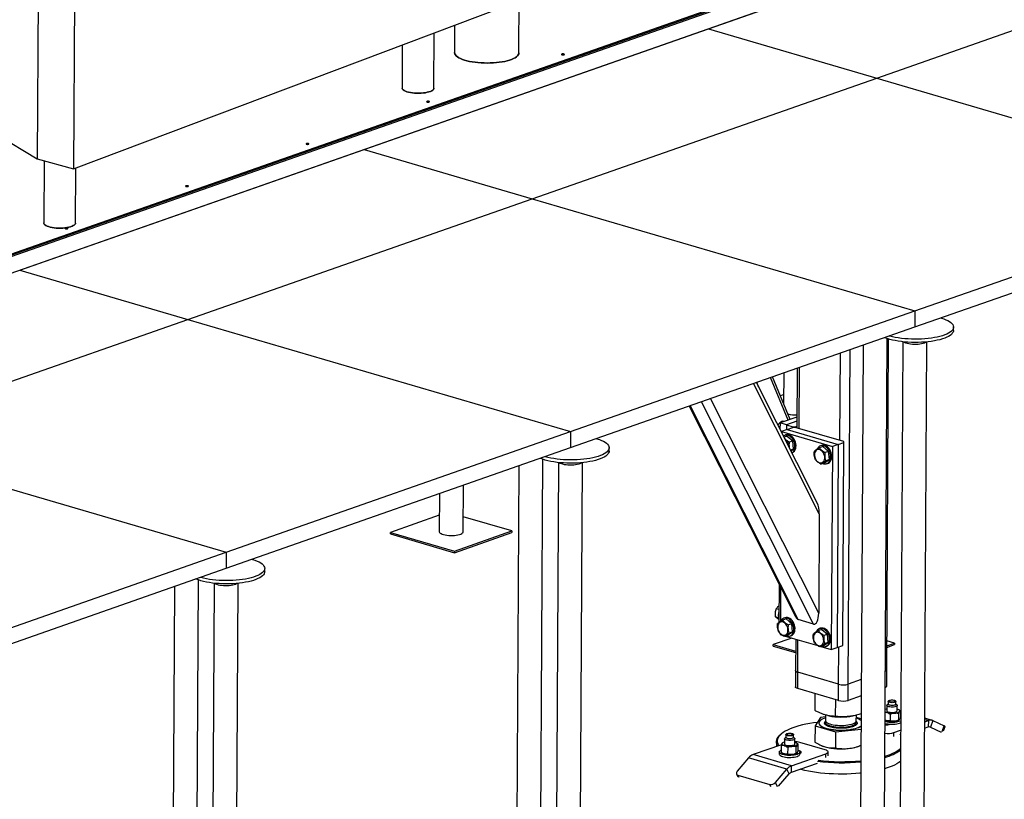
# Model space of a CAD drawing. Header units: millimetres. Extents: x 5 to 589, y 5 to 415.
# Tile 17 of 120: x 159 to 188, y 47 to 70. Entities that reach past the tile are written whole.
import ezdxf

# ---------------------------------------------------------------- set-up
doc = ezdxf.new("R2010")
doc.units = ezdxf.units.MM
doc.layers.add('TRAIT-FORT', color=4, linetype='Continuous', lineweight=25)

msp = doc.modelspace()

# ---------------------------------------------------------------- linework, layer by layer
at = {"layer": 'TRAIT-FORT', "color": 4, "linetype": 'Continuous', "lineweight": 25}
for p, q in [((159.708, 113.211), (159.443, 65.842)), ((160.761, 112.923), (160.496, 65.554)), ((149.667, 59.911), (185.455, 72.46)), ((149.667, 59.876), (185.455, 72.424)), ((185.702, 72.463), (149.68, 59.832)), ((187.114, 72.48), (149.755, 59.38)), ((178.998, 69.634), (187.114, 72.48)), ((183.899, 68.197), (193.932, 71.716)), ((173.473, 68.931), (173.483, 70.822)), ((160.496, 65.554), (173.027, 70.273)), ((171.602, 69.737), (171.598, 68.942)), ((168.964, 66.115), (178.998, 69.634)), ((170.996, 67.902), (171.005, 69.512)), ((178.998, 69.634), (183.899, 68.197)), ((170.078, 69.163), (170.071, 67.907)), ((173.865, 64.679), (183.899, 68.197)), ((183.899, 68.197), (195.048, 64.93)), ((156.351, 67.717), (159.443, 65.842)), ((158.93, 62.597), (168.964, 66.115)), ((168.964, 66.115), (173.865, 64.679)), ((159.443, 65.842), (160.496, 65.554)), ((159.639, 65.789), (159.629, 63.974)), ((160.554, 63.969), (160.563, 65.579)), ((185.014, 61.411), (195.048, 64.93)), ((163.831, 61.161), (173.865, 64.679)), ((173.865, 64.679), (185.014, 61.411)), ((185.012, 60.946), (195.046, 64.464)), ((158.93, 62.597), (163.831, 61.161)), ((174.98, 57.893), (185.014, 61.411)), ((185.014, 61.411), (185.012, 60.946)), ((153.797, 57.642), (163.831, 61.161)), ((163.831, 61.161), (174.98, 57.893)), ((174.978, 57.428), (185.012, 60.946)), ((186.136, 60.845), (186.137, 60.94)), ((184.118, 44.921), (184.206, 60.604)), ((184.193, 50.949), (184.247, 60.591)), ((183.071, 50.531), (183.126, 60.285)), ((183.505, 60.418), (183.418, 44.925)), ((184.659, 60.511), (184.534, 38.14)), ((185.234, 38.136), (185.359, 60.507)), ((182.829, 57.633), (182.843, 60.185)), ((181.583, 59.744), (181.573, 58.001)), ((181.639, 57.982), (181.649, 59.767)), ((181.322, 58.23), (180.804, 59.471)), ((181.377, 58.249), (180.86, 59.49)), ((181.193, 59.607), (181.188, 58.704)), ((182.226, 55.501), (180.311, 59.298)), ((182.163, 55.818), (180.394, 59.327)), ((180.456, 59.203), (180.403, 59.33)), ((182.21, 52.603), (179.055, 58.857)), ((181.189, 58.971), (181.091, 58.937)), ((178.434, 58.639), (181.53, 52.503)), ((181.613, 52.415), (178.468, 58.651)), ((182.059, 52.284), (178.79, 58.764)), ((181.575, 58.318), (181.082, 58.145)), ((181.081, 58.034), (181.039, 58.047)), ((181.082, 58.145), (181.081, 57.964)), ((181.268, 58.091), (181.082, 58.145)), ((181.29, 57.955), (181.123, 57.897)), ((181.201, 58.187), (181.154, 58.201)), ((181.268, 58.091), (181.267, 57.947)), ((181.574, 58.198), (181.268, 58.091)), ((181.268, 58.091), (181.454, 58.036)), ((181.29, 57.955), (181.457, 58.014)), ((181.29, 57.955), (182.777, 57.52)), ((181.453, 58.013), (181.454, 58.036)), ((181.454, 58.036), (181.524, 58.037)), ((181.528, 58.015), (181.457, 58.014)), ((181.524, 58.037), (181.573, 58.055)), ((181.524, 58.037), (181.524, 58.015)), ((182.94, 57.601), (181.528, 58.015)), ((164.947, 54.375), (174.98, 57.893)), ((174.98, 57.893), (174.978, 57.428)), ((181.123, 57.897), (181.123, 57.881)), ((181.123, 57.897), (182.609, 57.461)), ((181.289, 57.761), (181.199, 57.729)), ((181.253, 57.795), (181.22, 57.783)), ((181.289, 57.761), (181.457, 57.621)), ((153.797, 57.642), (164.947, 54.375)), ((164.944, 53.909), (174.978, 57.428)), ((176.102, 57.327), (176.103, 57.421)), ((181.457, 57.621), (181.357, 57.586)), ((181.478, 57.384), (181.389, 57.353)), ((181.4, 57.332), (181.478, 57.384)), ((181.478, 57.384), (181.457, 57.621)), ((182.33, 57.456), (182.23, 57.421)), ((182.294, 57.49), (182.26, 57.478)), ((182.33, 57.456), (182.498, 57.316)), ((182.609, 57.461), (182.576, 51.54)), ((182.777, 57.52), (182.609, 57.461)), ((182.777, 57.52), (182.744, 51.598)), ((182.777, 57.52), (182.944, 57.578)), ((182.911, 51.657), (182.944, 57.578)), ((182.944, 57.578), (182.94, 57.601)), ((181.429, 57.274), (181.435, 57.276)), ((182.498, 57.316), (182.397, 57.281)), ((182.519, 57.079), (182.498, 57.316)), ((173.471, 56.899), (173.384, 41.407)), ((174.084, 41.403), (174.172, 57.085)), ((174.625, 56.993), (174.5, 34.621)), ((175.2, 34.617), (175.325, 56.989)), ((182.373, 56.981), (182.272, 56.946)), ((182.373, 56.981), (182.519, 57.079)), ((182.519, 57.079), (182.419, 57.044)), ((182.442, 56.959), (182.476, 56.971)), ((171.853, 54.975), (171.86, 56.334)), ((171.159, 56.089), (171.153, 54.979)), ((171.155, 55.453), (169.737, 54.956)), ((173.268, 54.998), (171.855, 55.412)), ((182.226, 55.501), (182.21, 52.603)), ((169.737, 54.956), (171.596, 54.411)), ((169.737, 54.909), (169.737, 54.956)), ((169.737, 54.909), (171.596, 54.364)), ((171.596, 54.411), (173.268, 54.998)), ((171.596, 54.364), (173.268, 54.95)), ((173.268, 54.998), (173.268, 54.95)), ((154.913, 50.857), (164.947, 54.375)), ((164.947, 54.375), (164.944, 53.909)), ((171.596, 54.411), (171.596, 54.364)), ((154.91, 50.391), (164.944, 53.909)), ((166.068, 53.808), (166.069, 53.903)), ((163.437, 53.381), (163.351, 37.889)), ((164.051, 37.885), (164.138, 53.567)), ((164.592, 53.474), (164.466, 31.103)), ((165.166, 31.099), (165.292, 53.47)), ((181.056, 53.443), (181.049, 52.326)), ((181.097, 53.36), (181.092, 52.355)), ((181.051, 52.705), (180.972, 52.729)), ((181.037, 52.465), (180.951, 52.491)), ((181.26, 52.432), (181.159, 52.397)), ((181.223, 52.466), (181.19, 52.454)), ((181.26, 52.432), (181.427, 52.292)), ((181.427, 52.292), (181.327, 52.257)), ((181.448, 52.055), (181.427, 52.292)), ((182.059, 52.284), (181.613, 52.415)), ((181.09, 52.002), (181.09, 51.975)), ((181.09, 51.975), (181.142, 51.96)), ((181.302, 51.957), (181.202, 51.922)), ((181.234, 51.933), (182.182, 51.655)), ((181.302, 51.957), (181.448, 52.055)), ((181.448, 52.055), (181.348, 52.02)), ((181.372, 51.935), (181.405, 51.947)), ((182.3, 52.127), (182.2, 52.092)), ((182.264, 52.161), (182.231, 52.149)), ((182.3, 52.127), (182.468, 51.987)), ((182.468, 51.987), (182.368, 51.952)), ((182.489, 51.75), (182.468, 51.987)), ((181.425, 51.877), (180.887, 51.688)), ((180.887, 51.641), (180.887, 51.688)), ((180.887, 51.688), (181.537, 51.498)), ((180.887, 51.641), (181.536, 51.451)), ((181.539, 51.844), (181.533, 50.925)), ((181.6, 50.877), (181.605, 51.824)), ((182.343, 51.652), (182.242, 51.617)), ((182.343, 51.652), (182.489, 51.75)), ((182.489, 51.75), (182.389, 51.715)), ((182.412, 51.63), (182.446, 51.642)), ((182.744, 51.598), (182.911, 51.657)), ((184.197, 51.653), (184.418, 51.73)), ((184.197, 51.605), (184.418, 51.683)), ((184.418, 51.73), (184.198, 51.795)), ((184.418, 51.73), (184.418, 51.683)), ((182.274, 51.628), (182.576, 51.54)), ((182.576, 51.54), (182.744, 51.598)), ((182.789, 50.528), (182.795, 51.616)), ((181.533, 50.925), (181.531, 50.451)), ((181.597, 50.403), (181.6, 50.877)), ((182.789, 50.528), (181.6, 50.877)), ((184.19, 50.475), (184.193, 50.949)), ((182.786, 50.054), (182.789, 50.528)), ((183.069, 50.058), (183.071, 50.531)), ((183.45, 50.664), (183.071, 50.531)), ((182.786, 50.054), (181.597, 50.403)), ((182.105, 49.761), (182.108, 50.253)), ((182.702, 49.59), (182.704, 50.078)), ((183.448, 50.191), (183.069, 50.058)), ((184.234, 49.952), (184.205, 49.927)), ((184.235, 50.029), (184.234, 49.946)), ((184.253, 50.051), (184.241, 50.041)), ((184.453, 50.04), (184.441, 50.05)), ((184.459, 49.945), (184.46, 50.027)), ((184.488, 49.925), (184.459, 49.951)), ((182.406, 49.635), (182.405, 49.475)), ((183.305, 49.47), (183.306, 49.628)), ((184.147, 49.791), (184.146, 49.79)), ((184.196, 49.91), (184.195, 49.757)), ((184.288, 49.651), (184.287, 49.462)), ((184.495, 49.755), (184.496, 49.909)), ((184.536, 49.675), (184.535, 49.485)), ((184.556, 49.781), (184.544, 49.788)), ((184.593, 49.755), (184.592, 49.566)), ((184.599, 49.745), (184.593, 49.747)), ((184.593, 49.71), (184.599, 49.708)), ((182.258, 49.563), (182.103, 49.315)), ((182.216, 49.401), (182.216, 49.396)), ((182.406, 49.579), (182.258, 49.563)), ((182.389, 49.43), (182.412, 49.455)), ((182.475, 49.617), (182.51, 49.61)), ((183.202, 49.606), (183.245, 49.615)), ((183.444, 49.517), (183.305, 49.557)), ((184.144, 49.487), (184.145, 49.486)), ((184.193, 49.377), (184.193, 49.345)), ((184.307, 49.363), (184.311, 49.364)), ((184.543, 49.484), (184.55, 49.488)), ((184.592, 49.572), (184.598, 49.569)), ((185.297, 49.435), (185.403, 49.472)), ((185.513, 49.477), (185.298, 49.54)), ((185.298, 49.503), (185.403, 49.472)), ((185.403, 49.472), (185.402, 49.283)), ((185.537, 49.468), (185.469, 49.281)), ((185.537, 49.468), (185.866, 49.314)), ((181.111, 49.074), (181.088, 49.053)), ((181.251, 49.06), (181.251, 48.977)), ((181.27, 49.083), (181.258, 49.072)), ((181.47, 49.071), (181.458, 49.081)), ((181.476, 48.976), (181.476, 49.059)), ((182.103, 49.315), (182.1, 48.845)), ((182.103, 49.315), (182.699, 49.144)), ((182.699, 49.144), (182.696, 48.674)), ((182.699, 49.144), (183.442, 49.221)), ((184.399, 49.01), (184.4, 49.12)), ((184.4, 49.12), (184.596, 49.189)), ((184.595, 49.054), (184.594, 49.055)), ((185.296, 49.246), (185.402, 49.283)), ((185.445, 49.288), (185.469, 49.281)), ((185.469, 49.281), (185.774, 49.137)), ((185.806, 49.148), (185.866, 49.314)), ((185.846, 49.176), (185.891, 49.298)), ((180.976, 48.851), (180.976, 48.715)), ((181.164, 48.822), (181.156, 48.817)), ((181.213, 48.942), (181.212, 48.788)), ((181.251, 48.983), (181.222, 48.958)), ((181.504, 48.956), (181.476, 48.982)), ((181.512, 48.786), (181.513, 48.94)), ((181.573, 48.812), (181.561, 48.82)), ((181.609, 48.597), (181.61, 48.787)), ((182.401, 48.617), (181.658, 48.834)), ((181.124, 48.767), (180.301, 48.478)), ((181.061, 48.552), (181.061, 48.493)), ((181.114, 48.74), (181.113, 48.55)), ((181.15, 48.525), (181.162, 48.517)), ((181.305, 48.682), (181.304, 48.493)), ((181.416, 48.152), (182.42, 48.503)), ((181.552, 48.516), (181.553, 48.706)), ((181.559, 48.515), (181.567, 48.52)), ((181.661, 48.489), (181.661, 48.548)), ((182.278, 48.746), (182.293, 48.739)), ((182.419, 48.393), (182.42, 48.503)), ((182.483, 48.446), (182.484, 48.557)), ((183.408, 48.733), (183.44, 48.746)), ((180.167, 48.381), (179.835, 47.994)), ((181.282, 48.054), (180.167, 48.381)), ((181.416, 48.152), (180.301, 48.478)), ((181.415, 47.962), (182.177, 48.229)), ((179.815, 47.914), (179.853, 47.831)), ((180.95, 47.667), (181.282, 48.054)), ((181.04, 47.554), (181.348, 47.913)), ((181.348, 47.913), (181.282, 48.054)), ((181.415, 47.962), (181.416, 48.152)), ((179.855, 47.882), (180.784, 47.61)), ((179.889, 47.809), (179.855, 47.882)), ((181.008, 47.543), (180.95, 47.667)), ((180.818, 47.537), (180.784, 47.61))]:
    msp.add_line(p, q, dxfattribs=at)
at = {"layer": 'TRAIT-FORT', "color": 4, "linetype": 'Continuous', "lineweight": 25, "flags": 128}
for points in [[(171.598, 68.942), (171.598, 68.929), (171.607, 68.9), (171.623, 68.871), (171.648, 68.843), (171.682, 68.816), (171.723, 68.79), (171.772, 68.766), (171.829, 68.743), (171.891, 68.721), (171.96, 68.702), (172.034, 68.685), (172.113, 68.671), (172.196, 68.658), (172.282, 68.649), (172.37, 68.642), (172.46, 68.638), (172.551, 68.636), (172.641, 68.638), (172.73, 68.642), (172.818, 68.649), (172.903, 68.658), (172.984, 68.671), (173.062, 68.685), (173.134, 68.703), (173.201, 68.722), (173.262, 68.743), (173.315, 68.766), (173.362, 68.791), (173.401, 68.817), (173.431, 68.844), (173.454, 68.872), (173.468, 68.9), (173.473, 68.929), (173.473, 68.931)], [(173.473, 68.931), (173.473, 68.929), (173.468, 68.9), (173.454, 68.872), (173.431, 68.844), (173.401, 68.817), (173.362, 68.791), (173.315, 68.766), (173.262, 68.743), (173.201, 68.722), (173.134, 68.703), (173.062, 68.685), (172.984, 68.671), (172.903, 68.658), (172.818, 68.649), (172.73, 68.642), (172.641, 68.638), (172.551, 68.636), (172.46, 68.638), (172.37, 68.642), (172.282, 68.649), (172.196, 68.658), (172.113, 68.671), (172.034, 68.685), (171.96, 68.702), (171.891, 68.721), (171.829, 68.743), (171.772, 68.766), (171.723, 68.79), (171.682, 68.816), (171.648, 68.843), (171.623, 68.871), (171.607, 68.9), (171.598, 68.929), (171.598, 68.942)], [(174.726, 68.898), (174.718, 68.893), (174.715, 68.888), (174.719, 68.883), (174.729, 68.878), (174.743, 68.876), (174.76, 68.875), (174.776, 68.876), (174.789, 68.879), (174.798, 68.884), (174.8, 68.889), (174.796, 68.894), (174.786, 68.898), (174.772, 68.901), (174.755, 68.902), (174.739, 68.901), (174.726, 68.898)], [(170.071, 67.907), (170.073, 67.891), (170.084, 67.871), (170.104, 67.851), (170.133, 67.832), (170.169, 67.815), (170.212, 67.799), (170.261, 67.786), (170.316, 67.775), (170.375, 67.766), (170.437, 67.76), (170.501, 67.757), (170.565, 67.756), (170.629, 67.759), (170.691, 67.764), (170.75, 67.772), (170.805, 67.783), (170.854, 67.796), (170.898, 67.811), (170.934, 67.828), (170.962, 67.847), (170.982, 67.866), (170.993, 67.887), (170.996, 67.902)], [(170.996, 67.902), (170.993, 67.887), (170.982, 67.866), (170.962, 67.847), (170.934, 67.828), (170.898, 67.811), (170.854, 67.796), (170.805, 67.783), (170.75, 67.772), (170.691, 67.764), (170.629, 67.759), (170.565, 67.756), (170.501, 67.757), (170.437, 67.76), (170.375, 67.766), (170.316, 67.775), (170.261, 67.786), (170.212, 67.799), (170.169, 67.815), (170.133, 67.832), (170.104, 67.851), (170.084, 67.871), (170.073, 67.891), (170.071, 67.907)], [(170.796, 67.52), (170.788, 67.515), (170.785, 67.51), (170.789, 67.505), (170.799, 67.5), (170.814, 67.498), (170.83, 67.497), (170.846, 67.498), (170.859, 67.501), (170.868, 67.506), (170.87, 67.511), (170.866, 67.516), (170.856, 67.52), (170.842, 67.523), (170.825, 67.524), (170.809, 67.523), (170.796, 67.52)], [(167.284, 66.288), (167.276, 66.284), (167.273, 66.279), (167.277, 66.273), (167.287, 66.269), (167.302, 66.266), (167.318, 66.265), (167.334, 66.267), (167.347, 66.27), (167.356, 66.274), (167.358, 66.28), (167.354, 66.285), (167.344, 66.289), (167.33, 66.292), (167.314, 66.293), (167.298, 66.291), (167.284, 66.288)], [(163.772, 65.057), (163.764, 65.052), (163.762, 65.047), (163.766, 65.042), (163.776, 65.038), (163.79, 65.035), (163.806, 65.034), (163.822, 65.035), (163.836, 65.038), (163.844, 65.043), (163.846, 65.048), (163.842, 65.053), (163.832, 65.058), (163.818, 65.06), (163.802, 65.061), (163.786, 65.06), (163.772, 65.057)], [(159.629, 63.974), (159.631, 63.958), (159.642, 63.938), (159.662, 63.918), (159.691, 63.9), (159.727, 63.882), (159.77, 63.867), (159.819, 63.853), (159.874, 63.842), (159.933, 63.833), (159.995, 63.827), (160.059, 63.824), (160.124, 63.824), (160.187, 63.826), (160.249, 63.832), (160.308, 63.84), (160.363, 63.85), (160.413, 63.864), (160.456, 63.879), (160.492, 63.896), (160.52, 63.914), (160.54, 63.934), (160.551, 63.954), (160.554, 63.969)], [(160.554, 63.969), (160.551, 63.954), (160.54, 63.934), (160.52, 63.914), (160.492, 63.896), (160.456, 63.879), (160.413, 63.864), (160.363, 63.85), (160.308, 63.84), (160.249, 63.832), (160.187, 63.826), (160.124, 63.824), (160.059, 63.824), (159.995, 63.827), (159.933, 63.833), (159.874, 63.842), (159.819, 63.853), (159.77, 63.867), (159.727, 63.882), (159.691, 63.9), (159.662, 63.918), (159.642, 63.938), (159.631, 63.958), (159.629, 63.974)], [(160.261, 63.826), (160.252, 63.821), (160.25, 63.816), (160.254, 63.811), (160.264, 63.806), (160.278, 63.804), (160.294, 63.803), (160.31, 63.804), (160.324, 63.807), (160.332, 63.812), (160.335, 63.817), (160.331, 63.822), (160.321, 63.826), (160.306, 63.829), (160.29, 63.83), (160.274, 63.829), (160.261, 63.826)], [(185.764, 61.21), (185.783, 61.204), (185.852, 61.181), (185.915, 61.156), (185.971, 61.129), (186.019, 61.101), (186.059, 61.072), (186.091, 61.042), (186.115, 61.011), (186.13, 60.979), (186.137, 60.947), (186.134, 60.915), (186.123, 60.884), (186.103, 60.853), (186.074, 60.822), (186.038, 60.793), (185.993, 60.765), (185.94, 60.738), (185.88, 60.713), (185.814, 60.689), (185.741, 60.668), (185.662, 60.649), (185.579, 60.632), (185.491, 60.618), (185.399, 60.606), (185.304, 60.597), (185.207, 60.59), (185.108, 60.587), (185.009, 60.586), (184.909, 60.588), (184.811, 60.593), (184.714, 60.6), (184.619, 60.61), (184.527, 60.623), (184.439, 60.639), (184.356, 60.657), (184.278, 60.677), (184.259, 60.682)], [(186.136, 60.845), (186.134, 60.821), (186.122, 60.789), (186.102, 60.758), (186.074, 60.728), (186.037, 60.698), (185.992, 60.67), (185.94, 60.643), (185.88, 60.618), (185.813, 60.595), (185.74, 60.573), (185.662, 60.554), (185.578, 60.537), (185.49, 60.523), (185.398, 60.511), (185.303, 60.502), (185.206, 60.496), (185.108, 60.492), (185.008, 60.491), (184.909, 60.493), (184.81, 60.498), (184.713, 60.505), (184.618, 60.516), (184.527, 60.529), (184.439, 60.544), (184.356, 60.562), (184.277, 60.582), (184.205, 60.604), (184.139, 60.628), (184.123, 60.634)], [(185.34, 60.505), (185.318, 60.489), (185.288, 60.474), (185.25, 60.461), (185.206, 60.45), (185.157, 60.441), (185.104, 60.435), (185.049, 60.432), (184.993, 60.431), (184.937, 60.434), (184.883, 60.439), (184.832, 60.448), (184.786, 60.458), (184.746, 60.471), (184.712, 60.486), (184.686, 60.502), (184.678, 60.509)], [(181.075, 57.975), (181.076, 57.976), (181.081, 57.993)], [(175.73, 57.691), (175.749, 57.686), (175.818, 57.663), (175.881, 57.638), (175.937, 57.611), (175.985, 57.583), (176.025, 57.554), (176.058, 57.523), (176.081, 57.492), (176.096, 57.461), (176.103, 57.429), (176.1, 57.397), (176.089, 57.366), (176.069, 57.334), (176.041, 57.304), (176.004, 57.275), (175.959, 57.246), (175.906, 57.22), (175.847, 57.194), (175.78, 57.171), (175.707, 57.15), (175.629, 57.131), (175.545, 57.114), (175.457, 57.099), (175.365, 57.088), (175.27, 57.078), (175.173, 57.072), (175.074, 57.068), (174.975, 57.068), (174.875, 57.07), (174.777, 57.074), (174.68, 57.082), (174.585, 57.092), (174.493, 57.105), (174.406, 57.12), (174.322, 57.138), (174.244, 57.158), (174.225, 57.164)], [(181.428, 57.276), (181.445, 57.289), (181.471, 57.315), (181.491, 57.349), (181.505, 57.388), (181.513, 57.431), (181.515, 57.477), (181.51, 57.525), (181.499, 57.573), (181.481, 57.619), (181.458, 57.662), (181.431, 57.7), (181.399, 57.733), (181.365, 57.76), (181.329, 57.778), (181.292, 57.789), (181.256, 57.79), (181.222, 57.784), (181.19, 57.769), (181.182, 57.763)], [(181.435, 57.276), (181.449, 57.281), (181.479, 57.3), (181.504, 57.327), (181.524, 57.36), (181.539, 57.399), (181.547, 57.443), (181.548, 57.489), (181.543, 57.537), (181.532, 57.584), (181.515, 57.631), (181.492, 57.674), (181.464, 57.712), (181.433, 57.745), (181.398, 57.771), (181.362, 57.79), (181.326, 57.8), (181.29, 57.802), (181.255, 57.795), (181.253, 57.795)], [(182.085, 57.197), (182.092, 57.156), (182.105, 57.116), (182.124, 57.079), (182.148, 57.046), (182.175, 57.018), (182.205, 56.998), (182.236, 56.985), (182.267, 56.981), (182.297, 56.986), (182.324, 56.998), (182.347, 57.019), (182.365, 57.046), (182.378, 57.08), (182.384, 57.117), (182.383, 57.157), (182.376, 57.198), (182.363, 57.239), (182.345, 57.276), (182.321, 57.309), (182.294, 57.336), (182.264, 57.357), (182.232, 57.369), (182.201, 57.374), (182.172, 57.369), (182.145, 57.357), (182.122, 57.336), (182.103, 57.308), (182.091, 57.275), (182.085, 57.238), (182.085, 57.197)], [(182.328, 56.966), (182.351, 56.958), (182.388, 56.951), (182.423, 56.954), (182.456, 56.965), (182.486, 56.984), (182.511, 57.01), (182.531, 57.044), (182.546, 57.083), (182.554, 57.126), (182.556, 57.172), (182.551, 57.22), (182.539, 57.268), (182.522, 57.314), (182.499, 57.357), (182.471, 57.396), (182.44, 57.428), (182.406, 57.455), (182.37, 57.473), (182.333, 57.484), (182.297, 57.485), (182.263, 57.479), (182.231, 57.464), (182.204, 57.441), (182.181, 57.411), (182.167, 57.383)], [(182.476, 56.971), (182.49, 56.976), (182.519, 56.996), (182.545, 57.022), (182.565, 57.055), (182.579, 57.094), (182.587, 57.138), (182.589, 57.184), (182.584, 57.232), (182.573, 57.279), (182.555, 57.326), (182.532, 57.369), (182.505, 57.407), (182.473, 57.44), (182.439, 57.466), (182.403, 57.485), (182.366, 57.495), (182.33, 57.497), (182.296, 57.49), (182.294, 57.49)], [(176.102, 57.327), (176.1, 57.302), (176.088, 57.271), (176.068, 57.24), (176.04, 57.209), (176.003, 57.18), (175.958, 57.152), (175.906, 57.125), (175.846, 57.1), (175.779, 57.076), (175.707, 57.055), (175.628, 57.036), (175.544, 57.019), (175.456, 57.005), (175.364, 56.993), (175.27, 56.984), (175.172, 56.977), (175.074, 56.974), (174.974, 56.973), (174.875, 56.975), (174.776, 56.98), (174.679, 56.987), (174.585, 56.997), (174.493, 57.01), (174.405, 57.026), (174.322, 57.044), (174.243, 57.064), (174.171, 57.086), (174.105, 57.11), (174.09, 57.116)], [(175.307, 56.987), (175.284, 56.971), (175.254, 56.956), (175.216, 56.942), (175.172, 56.931), (175.123, 56.923), (175.07, 56.917), (175.015, 56.913), (174.959, 56.913), (174.903, 56.916), (174.849, 56.921), (174.798, 56.929), (174.752, 56.94), (174.712, 56.953), (174.678, 56.967), (174.653, 56.983), (174.644, 56.991)], [(171.153, 54.979), (171.154, 54.97), (171.162, 54.953), (171.18, 54.935), (171.206, 54.919), (171.239, 54.904), (171.279, 54.892), (171.325, 54.881), (171.376, 54.873), (171.43, 54.868), (171.486, 54.865), (171.542, 54.865), (171.598, 54.868), (171.65, 54.874), (171.699, 54.883), (171.743, 54.894), (171.781, 54.907), (171.811, 54.922), (171.834, 54.939), (171.848, 54.956), (171.853, 54.974), (171.853, 54.975)], [(165.697, 54.173), (165.715, 54.168), (165.784, 54.145), (165.847, 54.119), (165.903, 54.093), (165.951, 54.065), (165.991, 54.035), (166.024, 54.005), (166.047, 53.974), (166.062, 53.942), (166.069, 53.911), (166.066, 53.879), (166.055, 53.847), (166.035, 53.816), (166.007, 53.786), (165.97, 53.756), (165.925, 53.728), (165.872, 53.701), (165.813, 53.676), (165.746, 53.653), (165.673, 53.631), (165.595, 53.612), (165.511, 53.595), (165.423, 53.581), (165.331, 53.569), (165.236, 53.56), (165.139, 53.554), (165.04, 53.55), (164.941, 53.549), (164.842, 53.551), (164.743, 53.556), (164.646, 53.564), (164.551, 53.574), (164.46, 53.587), (164.372, 53.602), (164.288, 53.62), (164.21, 53.64), (164.191, 53.645)], [(166.068, 53.808), (166.066, 53.784), (166.055, 53.752), (166.035, 53.721), (166.006, 53.691), (165.969, 53.662), (165.924, 53.633), (165.872, 53.607), (165.812, 53.581), (165.746, 53.558), (165.673, 53.537), (165.594, 53.518), (165.511, 53.501), (165.422, 53.486), (165.331, 53.475), (165.236, 53.465), (165.139, 53.459), (165.04, 53.455), (164.94, 53.455), (164.841, 53.457), (164.742, 53.461), (164.645, 53.469), (164.551, 53.479), (164.459, 53.492), (164.371, 53.507), (164.288, 53.525), (164.21, 53.545), (164.137, 53.568), (164.071, 53.592), (164.056, 53.598)], [(165.273, 53.469), (165.25, 53.452), (165.22, 53.437), (165.182, 53.424), (165.138, 53.413), (165.089, 53.404), (165.037, 53.398), (164.981, 53.395), (164.925, 53.395), (164.869, 53.397), (164.815, 53.403), (164.764, 53.411), (164.718, 53.422), (164.678, 53.434), (164.645, 53.449), (164.619, 53.465), (164.61, 53.472)], [(181.015, 52.173), (181.022, 52.132), (181.035, 52.092), (181.053, 52.055), (181.077, 52.022), (181.104, 51.994), (181.134, 51.974), (181.166, 51.961), (181.197, 51.957), (181.226, 51.962), (181.253, 51.974), (181.277, 51.995), (181.295, 52.022), (181.307, 52.056), (181.313, 52.093), (181.313, 52.133), (181.306, 52.174), (181.293, 52.214), (181.274, 52.252), (181.251, 52.285), (181.223, 52.312), (181.193, 52.333), (181.162, 52.345), (181.131, 52.35), (181.101, 52.345), (181.074, 52.332), (181.051, 52.312), (181.033, 52.284), (181.021, 52.251), (181.014, 52.214), (181.015, 52.173)], [(181.258, 51.942), (181.281, 51.933), (181.317, 51.927), (181.353, 51.93), (181.386, 51.941), (181.415, 51.96), (181.441, 51.986), (181.461, 52.02), (181.475, 52.059), (181.483, 52.102), (181.485, 52.148), (181.48, 52.196), (181.469, 52.244), (181.451, 52.29), (181.429, 52.333), (181.401, 52.371), (181.37, 52.404), (181.335, 52.431), (181.299, 52.449), (181.262, 52.46), (181.226, 52.461), (181.192, 52.455), (181.161, 52.44), (181.133, 52.417), (181.11, 52.387), (181.096, 52.359)], [(181.405, 51.947), (181.419, 51.952), (181.449, 51.971), (181.474, 51.998), (181.494, 52.031), (181.509, 52.07), (181.517, 52.114), (181.519, 52.16), (181.514, 52.208), (181.502, 52.255), (181.485, 52.302), (181.462, 52.345), (181.434, 52.383), (181.403, 52.416), (181.369, 52.442), (181.333, 52.461), (181.296, 52.471), (181.26, 52.473), (181.226, 52.466), (181.223, 52.466)], [(182.055, 51.868), (182.062, 51.827), (182.075, 51.787), (182.094, 51.75), (182.118, 51.717), (182.145, 51.689), (182.175, 51.669), (182.206, 51.656), (182.237, 51.652), (182.267, 51.657), (182.294, 51.669), (182.317, 51.69), (182.335, 51.717), (182.348, 51.751), (182.354, 51.788), (182.353, 51.828), (182.347, 51.869), (182.333, 51.91), (182.315, 51.947), (182.291, 51.98), (182.264, 52.007), (182.234, 52.028), (182.203, 52.04), (182.171, 52.045), (182.142, 52.04), (182.115, 52.027), (182.092, 52.007), (182.074, 51.979), (182.061, 51.946), (182.055, 51.909), (182.055, 51.868)], [(182.299, 51.637), (182.322, 51.628), (182.358, 51.622), (182.393, 51.625), (182.426, 51.636), (182.456, 51.655), (182.481, 51.681), (182.502, 51.715), (182.516, 51.754), (182.524, 51.797), (182.526, 51.843), (182.521, 51.891), (182.509, 51.939), (182.492, 51.985), (182.469, 52.028), (182.442, 52.066), (182.41, 52.099), (182.376, 52.126), (182.34, 52.144), (182.303, 52.155), (182.267, 52.156), (182.233, 52.15), (182.201, 52.135), (182.174, 52.112), (182.151, 52.082), (182.137, 52.054)], [(182.446, 51.642), (182.46, 51.647), (182.489, 51.666), (182.515, 51.693), (182.535, 51.726), (182.549, 51.765), (182.558, 51.809), (182.559, 51.855), (182.554, 51.903), (182.543, 51.95), (182.526, 51.997), (182.503, 52.04), (182.475, 52.078), (182.444, 52.111), (182.409, 52.137), (182.373, 52.156), (182.337, 52.166), (182.301, 52.168), (182.266, 52.161), (182.264, 52.161)], [(181.6, 50.877), (181.573, 50.886), (181.553, 50.897), (181.54, 50.909), (181.534, 50.921), (181.533, 50.925)], [(181.6, 50.877), (181.573, 50.886), (181.553, 50.897), (181.54, 50.909), (181.534, 50.921), (181.533, 50.925)], [(181.597, 50.403), (181.571, 50.412), (181.55, 50.423), (181.537, 50.435), (181.531, 50.448), (181.531, 50.451)], [(184.391, 49.864), (184.354, 49.862), (184.316, 49.863), (184.281, 49.867), (184.249, 49.874), (184.224, 49.883), (184.206, 49.893), (184.197, 49.905), (184.198, 49.917), (184.205, 49.927)], [(184.38, 49.911), (184.348, 49.909), (184.317, 49.911), (184.287, 49.915), (184.263, 49.922), (184.245, 49.93), (184.235, 49.94), (184.234, 49.946)], [(184.38, 49.994), (184.349, 49.992), (184.317, 49.994), (184.288, 49.998), (184.263, 50.004), (184.245, 50.013), (184.236, 50.023), (184.235, 50.033), (184.241, 50.041)], [(184.377, 50.009), (184.347, 50.008), (184.318, 50.009), (184.291, 50.014), (184.269, 50.02), (184.254, 50.029), (184.247, 50.038), (184.25, 50.047), (184.26, 50.056), (184.279, 50.064), (184.304, 50.069), (184.332, 50.072), (184.362, 50.071), (184.39, 50.069), (184.415, 50.063), (184.434, 50.056), (184.445, 50.047), (184.447, 50.037), (184.44, 50.028), (184.425, 50.02), (184.404, 50.013), (184.377, 50.009)], [(184.453, 50.04), (184.458, 50.033), (184.459, 50.023), (184.45, 50.013), (184.433, 50.004), (184.409, 49.998), (184.38, 49.994)], [(184.459, 49.945), (184.458, 49.94), (184.45, 49.93), (184.433, 49.922), (184.409, 49.915), (184.38, 49.911)], [(184.488, 49.925), (184.492, 49.92), (184.496, 49.908), (184.491, 49.896), (184.477, 49.885), (184.454, 49.876), (184.425, 49.868), (184.391, 49.864)], [(184.195, 49.757), (184.196, 49.751), (184.205, 49.739), (184.223, 49.729), (184.248, 49.72), (184.28, 49.713), (184.315, 49.709), (184.353, 49.708), (184.39, 49.71)], [(184.39, 49.71), (184.424, 49.714), (184.454, 49.722), (184.476, 49.731), (184.49, 49.742), (184.495, 49.754), (184.495, 49.755)], [(184.498, 49.808), (184.518, 49.801), (184.536, 49.793), (184.55, 49.785), (184.56, 49.776), (184.567, 49.767), (184.57, 49.757), (184.57, 49.748), (184.565, 49.739)], [(182.167, 49.418), (182.06, 49.404), (181.947, 49.386), (181.838, 49.365), (181.733, 49.342), (181.634, 49.317), (181.541, 49.289), (181.454, 49.26), (181.374, 49.228), (181.301, 49.195), (181.235, 49.16), (181.177, 49.124), (181.126, 49.087), (181.084, 49.049), (181.051, 49.009), (181.026, 48.969), (181.01, 48.929), (181.002, 48.888), (181.003, 48.847), (181.014, 48.806), (181.032, 48.766), (181.049, 48.741)], [(182.228, 49.441), (182.218, 49.417), (182.216, 49.392), (182.224, 49.368), (182.24, 49.345), (182.265, 49.322), (182.298, 49.3), (182.339, 49.279), (182.388, 49.26), (182.443, 49.243), (182.503, 49.228), (182.569, 49.216), (182.638, 49.206), (182.711, 49.199), (182.786, 49.194), (182.861, 49.193), (182.937, 49.194), (183.011, 49.198), (183.083, 49.205), (183.152, 49.215), (183.217, 49.227), (183.277, 49.242), (183.33, 49.259), (183.377, 49.277), (183.417, 49.298), (183.443, 49.315)], [(182.216, 49.396), (182.216, 49.388), (182.224, 49.364), (182.24, 49.34), (182.265, 49.317), (182.298, 49.295), (182.339, 49.274), (182.388, 49.255), (182.443, 49.238), (182.503, 49.224), (182.569, 49.211), (182.638, 49.201), (182.711, 49.194), (182.786, 49.19), (182.861, 49.188), (182.937, 49.19), (183.011, 49.194), (183.083, 49.201), (183.152, 49.21), (183.217, 49.222), (183.277, 49.237), (183.33, 49.254), (183.377, 49.273), (183.417, 49.293), (183.443, 49.31)], [(182.405, 49.545), (182.405, 49.545), (182.354, 49.527), (182.311, 49.508), (182.275, 49.486), (182.247, 49.464), (182.228, 49.441)], [(182.405, 49.475), (182.407, 49.463), (182.416, 49.443), (182.434, 49.424), (182.46, 49.405), (182.494, 49.388), (182.535, 49.373), (182.582, 49.359), (182.635, 49.348), (182.692, 49.339), (182.752, 49.333), (182.813, 49.329), (182.876, 49.328), (182.939, 49.33), (182.999, 49.335), (183.057, 49.343), (183.111, 49.353), (183.16, 49.365), (183.203, 49.379), (183.24, 49.396), (183.268, 49.413), (183.289, 49.432), (183.301, 49.452), (183.305, 49.47)], [(182.411, 49.447), (182.411, 49.447), (182.405, 49.427), (182.408, 49.407), (182.419, 49.387), (182.44, 49.368), (182.468, 49.35), (182.504, 49.333), (182.546, 49.318), (182.595, 49.305), (182.648, 49.294), (182.706, 49.286), (182.767, 49.28)], [(182.767, 49.28), (182.829, 49.277), (182.892, 49.277), (182.954, 49.28), (183.014, 49.286), (183.071, 49.294), (183.124, 49.304), (183.171, 49.317), (183.213, 49.332), (183.247, 49.349), (183.274, 49.367), (183.293, 49.386), (183.303, 49.406), (183.304, 49.426), (183.299, 49.442)], [(184.143, 49.389), (184.182, 49.38), (184.228, 49.372), (184.278, 49.366), (184.33, 49.364), (184.382, 49.364), (184.433, 49.368), (184.481, 49.374), (184.525, 49.382), (184.564, 49.393), (184.596, 49.406), (184.597, 49.407)], [(181.47, 49.071), (181.475, 49.064), (181.475, 49.054), (181.467, 49.044), (181.45, 49.036), (181.426, 49.029), (181.397, 49.025), (181.366, 49.023), (181.334, 49.025), (181.304, 49.029), (181.28, 49.036), (181.262, 49.044), (181.253, 49.054), (181.252, 49.064), (181.258, 49.072)], [(181.334, 49.102), (181.364, 49.103), (181.393, 49.102), (181.42, 49.097), (181.442, 49.091), (181.457, 49.082), (181.464, 49.073), (181.461, 49.064), (181.451, 49.055), (181.432, 49.047), (181.407, 49.042), (181.379, 49.039), (181.349, 49.04), (181.321, 49.043), (181.296, 49.048), (181.277, 49.056), (181.266, 49.064), (181.264, 49.074), (181.271, 49.083), (181.285, 49.091), (181.307, 49.098), (181.334, 49.102)], [(184.594, 49.055), (184.586, 49.062), (184.575, 49.071)], [(181.015, 48.729), (181.008, 48.741), (180.989, 48.782), (180.978, 48.823), (180.977, 48.865), (180.985, 48.906), (181.001, 48.947), (181.026, 48.988), (181.06, 49.027), (181.088, 49.053)], [(181.21, 48.735), (181.189, 48.742), (181.172, 48.749), (181.158, 48.758), (181.147, 48.767), (181.14, 48.776), (181.137, 48.785), (181.138, 48.795), (181.143, 48.804)], [(181.212, 48.788), (181.216, 48.776), (181.23, 48.765), (181.252, 48.755), (181.28, 48.747), (181.314, 48.742), (181.351, 48.739), (181.388, 48.74), (181.424, 48.743), (181.456, 48.749), (181.482, 48.758), (181.501, 48.768), (181.511, 48.78), (181.512, 48.786)], [(181.504, 48.956), (181.512, 48.946), (181.512, 48.934), (181.502, 48.922), (181.483, 48.912), (181.457, 48.903), (181.425, 48.897), (181.389, 48.894), (181.352, 48.893), (181.315, 48.896), (181.281, 48.901), (181.252, 48.909), (181.231, 48.919), (181.217, 48.93), (181.213, 48.942), (181.218, 48.954), (181.222, 48.958)], [(181.476, 48.976), (181.475, 48.971), (181.466, 48.961), (181.449, 48.953), (181.426, 48.946), (181.397, 48.942), (181.365, 48.94), (181.333, 48.942), (181.304, 48.946), (181.279, 48.953), (181.262, 48.961), (181.252, 48.971), (181.251, 48.977)], [(181.515, 48.839), (181.535, 48.832), (181.552, 48.824), (181.567, 48.816), (181.577, 48.807), (181.584, 48.798), (181.587, 48.789), (181.586, 48.779), (181.582, 48.77)], [(181.45, 48.458), (181.399, 48.455), (181.347, 48.454), (181.295, 48.457), (181.245, 48.462), (181.199, 48.47), (181.157, 48.481), (181.122, 48.493), (181.094, 48.507), (181.074, 48.523), (181.063, 48.539), (181.061, 48.556), (181.068, 48.573), (181.084, 48.589), (181.109, 48.603), (181.113, 48.606)], [(181.061, 48.493), (181.063, 48.48), (181.074, 48.464), (181.094, 48.448), (181.122, 48.434), (181.157, 48.421), (181.198, 48.411), (181.245, 48.403), (181.294, 48.398), (181.346, 48.395), (181.398, 48.395), (181.45, 48.399)], [(181.609, 48.603), (181.628, 48.593), (181.647, 48.577), (181.658, 48.561), (181.661, 48.544), (181.654, 48.527), (181.638, 48.512), (181.613, 48.497), (181.581, 48.484), (181.543, 48.473), (181.498, 48.464), (181.45, 48.458)], [(181.45, 48.399), (181.498, 48.405), (181.542, 48.414), (181.581, 48.425), (181.613, 48.438), (181.637, 48.452), (181.653, 48.468), (181.66, 48.485), (181.661, 48.489)], [(181.661, 48.512), (181.681, 48.522), (181.696, 48.533), (181.702, 48.545), (181.7, 48.558), (181.69, 48.57), (181.671, 48.581), (181.645, 48.591), (181.622, 48.596)], [(182.293, 48.739), (182.341, 48.72), (182.398, 48.701)], [(182.42, 48.503), (182.449, 48.516), (182.47, 48.53), (182.481, 48.545), (182.484, 48.561), (182.476, 48.576), (182.46, 48.591), (182.434, 48.605), (182.401, 48.617)], [(184.138, 48.433), (184.206, 48.454), (184.29, 48.485), (184.367, 48.517), (184.436, 48.551), (184.498, 48.587), (184.553, 48.623), (184.593, 48.656)], [(184.591, 48.278), (184.547, 48.246), (184.488, 48.209), (184.421, 48.174), (184.347, 48.141), (184.266, 48.109), (184.178, 48.079), (184.136, 48.066)], [(179.835, 47.994), (179.822, 47.977), (179.814, 47.96), (179.81, 47.942), (179.811, 47.926), (179.816, 47.912), (179.825, 47.899), (179.838, 47.889), (179.855, 47.882)], [(183.435, 47.936), (183.41, 47.934), (183.286, 47.923), (183.159, 47.916), (183.031, 47.911), (182.901, 47.909), (182.772, 47.91), (182.643, 47.914), (182.515, 47.92), (182.388, 47.93), (182.264, 47.942), (182.143, 47.957), (182.024, 47.975), (181.91, 47.995), (181.801, 48.017), (181.696, 48.042), (181.666, 48.05)]]:
    msp.add_lwpolyline(points, dxfattribs=at)
at = {"layer": 'TRAIT-FORT', "color": 4, "linetype": 'Continuous', "lineweight": 25}
for centre, radius, start, end in [((181.534, 59.283), 0.901, 255.608, 272.6261), ((181.084, 57.443), 0.26, 359.9138, 53.6231), ((181.389, 52.542), 0.359, 160.2026, 199.1562), ((184.14, 50.965), 0.0555, 282.5729, 343.7185), ((182.924, 51.037), 0.527, 255.1271, 286.2293), ((184.137, 50.491), 0.0555, 282.5729, 343.7185), ((182.921, 50.564), 0.527, 255.1271, 286.2293), ((184.244, 49.89), 0.193, 239.1702, 254.5739), ((184.249, 49.608), 0.209, 104.6546, 119.0793), ((184.349, 50.294), 0.611, 255.2005, 275.9524), ((184.417, 49.923), 0.237, 268.9123, 308.7882), ((182.866, 51.363), 1.79, 258.5331, 280.8256), ((183.178, 49.099), 0.459, 54.698, 73.9481), ((184.181, 49.782), 0.438, 264.9955, 286.6467), ((184.343, 50.154), 0.733, 254.1874, 290.2797), ((184.244, 49.656), 0.196, 239.8882, 254.4992), ((184.348, 50.058), 0.611, 255.2005, 275.9524), ((184.394, 49.786), 0.337, 272.9079, 296.1667), ((185.465, 49.31), 0.174, 65.7733, 110.9147), ((184.218, 49.737), 0.643, 263.2114, 286.4459), ((185.433, 49.201), 0.087, 65.7733, 110.9147), ((185.855, 49.268), 0.0474, 40.406, 76.0034), ((181.24, 48.707), 0.137, 101.511, 135.054), ((181.433, 48.954), 0.237, 268.9123, 308.7882), ((181.498, 48.238), 0.618, 74.97, 88.6069), ((181.261, 48.687), 0.196, 239.8882, 254.4992), ((181.364, 49.089), 0.611, 255.2005, 275.9524), ((181.366, 49.326), 0.611, 255.2005, 275.9524), ((181.411, 48.818), 0.337, 272.9079, 296.1667), ((182.863, 50.54), 1.896, 255.7937, 276.3202), ((182.986, 49.795), 1.143, 274.3221, 291.6839), ((183.784, 49.751), 1.399, 284.6285, 305.2942), ((180.419, 48.176), 0.324, 111.2473, 140.9057), ((182.88, 53.895), 5.655, 262.8554, 275.6481), ((182.88, 53.863), 5.591, 262.9635, 275.7169), ((181.534, 47.85), 0.324, 111.2473, 140.9057), ((181.474, 47.811), 0.162, 111.2473, 140.9057), ((180.818, 47.781), 0.174, 258.8782, 319.3271)]:
    msp.add_arc(centre, radius, start, end, dxfattribs=at)
for centre, start_param, end_param in [((182.078, 55.544), 4.57182, 5.541524), ((181.615, 52.777), 2.399931, 3.001024), ((182.061, 52.647), 3.001024, 4.57182)]:
    msp.add_ellipse(centre, major_axis=(-0.019, 0.365), ratio=0.404342, start_param=start_param, end_param=end_param, dxfattribs=at)
for points, knots in [([(181.154, 58.201), (181.137, 58.19), (181.102, 58.167), (181.06, 58.131), (181.033, 58.102), (181.023, 58.087), (181.021, 58.084)], [0, 0, 0, 0, 0.318714, 0.64434, 0.921849, 1, 1, 1, 1]), ([(181.218, 57.691), (181.22, 57.69), (181.233, 57.674), (181.263, 57.648), (181.308, 57.614), (181.34, 57.595), (181.357, 57.586)], [0, 0, 0, 0, 0.0504, 0.399488, 0.696992, 1, 1, 1, 1]), ([(181.367, 57.398), (181.363, 57.41), (181.355, 57.441), (181.352, 57.497), (181.353, 57.547), (181.356, 57.577), (181.357, 57.586)], [0, 0, 0, 0, 0.2142827, 0.5366412, 0.8677104, 1, 1, 1, 1]), ([(182.23, 57.421), (182.213, 57.411), (182.18, 57.391), (182.14, 57.365), (182.107, 57.342), (182.092, 57.329), (182.084, 57.323)], [0, 0, 0, 0, 0.264605, 0.534948, 0.765343, 1, 1, 1, 1]), ([(182.23, 57.421), (182.241, 57.407), (182.263, 57.38), (182.304, 57.343), (182.349, 57.309), (182.381, 57.29), (182.397, 57.281)], [0, 0, 0, 0, 0.264605, 0.534948, 0.765343, 1, 1, 1, 1]), ([(182.105, 57.086), (182.097, 57.114), (182.084, 57.161), (182.078, 57.234), (182.08, 57.285), (182.083, 57.314), (182.084, 57.323)], [0, 0, 0, 0, 0.385549, 0.637642, 0.896546, 1, 1, 1, 1]), ([(182.419, 57.044), (182.411, 57.072), (182.398, 57.119), (182.392, 57.192), (182.394, 57.242), (182.397, 57.272), (182.397, 57.281)], [0, 0, 0, 0, 0.385549, 0.637642, 0.896546, 1, 1, 1, 1]), ([(182.272, 56.946), (182.254, 56.957), (182.217, 56.979), (182.171, 57.014), (182.133, 57.05), (182.114, 57.074), (182.105, 57.086)], [0, 0, 0, 0, 0.264605, 0.534948, 0.765343, 1, 1, 1, 1]), ([(182.272, 56.946), (182.281, 56.953), (182.3, 56.968), (182.335, 56.992), (182.375, 57.018), (182.404, 57.035), (182.419, 57.044)], [0, 0, 0, 0, 0.264605, 0.534948, 0.765343, 1, 1, 1, 1]), ([(181.052, 52.819), (181.044, 52.813), (181.023, 52.795), (180.996, 52.765), (180.98, 52.741), (180.972, 52.729)], [0, 0, 0, 0, 0.231971, 0.6124666, 1, 1, 1, 1]), ([(180.951, 52.491), (180.948, 52.523), (180.943, 52.575), (180.951, 52.648), (180.961, 52.695), (180.97, 52.721), (180.972, 52.729)], [0, 0, 0, 0, 0.385549, 0.637642, 0.896546, 1, 1, 1, 1]), ([(181.05, 52.416), (181.045, 52.419), (181.025, 52.431), (180.998, 52.45), (180.97, 52.472), (180.957, 52.485), (180.951, 52.491)], [0, 0, 0, 0, 0.099008, 0.430227, 0.712503, 1, 1, 1, 1]), ([(181.034, 52.062), (181.027, 52.09), (181.014, 52.137), (181.008, 52.21), (181.009, 52.261), (181.012, 52.29), (181.013, 52.299)], [0, 0, 0, 0, 0.385549, 0.637642, 0.896546, 1, 1, 1, 1]), ([(181.159, 52.397), (181.143, 52.387), (181.11, 52.367), (181.069, 52.341), (181.037, 52.318), (181.021, 52.305), (181.013, 52.299)], [0, 0, 0, 0, 0.264605, 0.534948, 0.765343, 1, 1, 1, 1]), ([(181.159, 52.397), (181.17, 52.383), (181.192, 52.356), (181.233, 52.319), (181.279, 52.285), (181.311, 52.266), (181.327, 52.257)], [0, 0, 0, 0, 0.264605, 0.534948, 0.765343, 1, 1, 1, 1]), ([(181.348, 52.02), (181.34, 52.048), (181.327, 52.095), (181.322, 52.168), (181.323, 52.218), (181.326, 52.248), (181.327, 52.257)], [0, 0, 0, 0, 0.385549, 0.637642, 0.896546, 1, 1, 1, 1]), ([(181.202, 51.922), (181.184, 51.933), (181.147, 51.955), (181.101, 51.99), (181.063, 52.026), (181.044, 52.05), (181.034, 52.062)], [0, 0, 0, 0, 0.264605, 0.534948, 0.765343, 1, 1, 1, 1]), ([(181.202, 51.922), (181.211, 51.929), (181.229, 51.944), (181.264, 51.968), (181.305, 51.994), (181.334, 52.011), (181.348, 52.02)], [0, 0, 0, 0, 0.264605, 0.534948, 0.765343, 1, 1, 1, 1]), ([(182.075, 51.757), (182.067, 51.785), (182.054, 51.832), (182.049, 51.905), (182.05, 51.956), (182.053, 51.985), (182.054, 51.994)], [0, 0, 0, 0, 0.385549, 0.637642, 0.896546, 1, 1, 1, 1]), ([(182.2, 52.092), (182.184, 52.082), (182.151, 52.062), (182.11, 52.036), (182.077, 52.013), (182.062, 52), (182.054, 51.994)], [0, 0, 0, 0, 0.264605, 0.534948, 0.765343, 1, 1, 1, 1]), ([(182.2, 52.092), (182.211, 52.078), (182.233, 52.051), (182.274, 52.014), (182.319, 51.98), (182.351, 51.961), (182.368, 51.952)], [0, 0, 0, 0, 0.264605, 0.534948, 0.765343, 1, 1, 1, 1]), ([(182.389, 51.715), (182.381, 51.743), (182.368, 51.79), (182.362, 51.863), (182.364, 51.913), (182.367, 51.943), (182.368, 51.952)], [0, 0, 0, 0, 0.385549, 0.637642, 0.896546, 1, 1, 1, 1]), ([(182.242, 51.617), (182.224, 51.628), (182.187, 51.65), (182.141, 51.685), (182.104, 51.721), (182.085, 51.745), (182.075, 51.757)], [0, 0, 0, 0, 0.264605, 0.534948, 0.765343, 1, 1, 1, 1]), ([(182.242, 51.617), (182.251, 51.624), (182.27, 51.639), (182.305, 51.663), (182.345, 51.689), (182.374, 51.706), (182.389, 51.715)], [0, 0, 0, 0, 0.2646049, 0.5349477, 0.7653431, 1, 1, 1, 1]), ([(182.702, 49.59), (182.662, 49.593), (182.586, 49.597), (182.475, 49.615), (182.377, 49.641), (182.286, 49.674), (182.197, 49.713), (182.137, 49.745), (182.105, 49.761)], [0, 0, 0, 0, 0.202068, 0.3827, 0.555315, 0.692992, 0.838894, 1, 1, 1, 1]), ([(183.445, 49.666), (183.397, 49.652), (183.305, 49.626), (183.168, 49.599), (183.044, 49.584), (182.929, 49.579), (182.818, 49.581), (182.742, 49.587), (182.702, 49.59)], [0, 0, 0, 0, 0.192706, 0.375457, 0.550097, 0.68939, 0.837004, 1, 1, 1, 1]), ([(184.193, 49.704), (184.179, 49.707), (184.163, 49.712), (184.148, 49.711), (184.145, 49.711)], [0, 0, 0, 0, 0.840157, 1, 1, 1, 1]), ([(184.288, 49.651), (184.273, 49.662), (184.242, 49.685), (184.209, 49.697), (184.193, 49.704)], [0, 0, 0, 0, 0.493244, 1, 1, 1, 1]), ([(184.412, 49.687), (184.395, 49.684), (184.359, 49.679), (184.318, 49.664), (184.295, 49.654), (184.288, 49.651)], [0, 0, 0, 0, 0.413688, 0.838028, 1, 1, 1, 1]), ([(184.536, 49.675), (184.516, 49.679), (184.476, 49.689), (184.434, 49.687), (184.412, 49.687)], [0, 0, 0, 0, 0.4932444, 1, 1, 1, 1]), ([(184.565, 49.739), (184.561, 49.732), (184.553, 49.719), (184.543, 49.695), (184.538, 49.679), (184.536, 49.675)], [0, 0, 0, 0, 0.413688, 0.838028, 1, 1, 1, 1]), ([(184.556, 49.78), (184.564, 49.776), (184.576, 49.769), (184.589, 49.759), (184.593, 49.755)], [0, 0, 0, 0, 0.594816, 1, 1, 1, 1]), ([(184.593, 49.755), (184.589, 49.756), (184.58, 49.756), (184.57, 49.744), (184.565, 49.739)], [0, 0, 0, 0, 0.4932444, 1, 1, 1, 1]), ([(182.762, 49.249), (182.733, 49.251), (182.676, 49.256), (182.594, 49.271), (182.519, 49.29), (182.457, 49.314), (182.418, 49.338), (182.397, 49.358), (182.383, 49.377), (182.376, 49.401), (182.385, 49.42), (182.389, 49.43)], [0, 0, 0, 0, 0.116497, 0.239972, 0.36858, 0.499917, 0.631255, 0.695633, 0.760028, 0.883503, 1, 1, 1, 1]), ([(183.32, 49.365), (183.313, 49.356), (183.298, 49.338), (183.255, 49.312), (183.195, 49.288), (183.12, 49.269), (183.048, 49.257), (182.986, 49.25), (182.925, 49.246), (182.849, 49.244), (182.79, 49.247), (182.762, 49.249)], [0, 0, 0, 0, 0.116497, 0.239972, 0.36858, 0.499917, 0.631255, 0.695633, 0.760028, 0.883503, 1, 1, 1, 1]), ([(183.296, 49.451), (183.302, 49.446), (183.312, 49.437), (183.326, 49.418), (183.333, 49.393), (183.325, 49.374), (183.32, 49.365)], [0, 0, 0, 0, 0.163768, 0.340691, 0.679931, 1, 1, 1, 1]), ([(184.191, 49.467), (184.178, 49.471), (184.162, 49.476), (184.146, 49.486), (184.144, 49.488)], [0, 0, 0, 0, 0.840157, 1, 1, 1, 1]), ([(184.287, 49.462), (184.272, 49.46), (184.241, 49.456), (184.208, 49.463), (184.191, 49.467)], [0, 0, 0, 0, 0.493244, 1, 1, 1, 1]), ([(184.411, 49.45), (184.393, 49.449), (184.358, 49.448), (184.317, 49.454), (184.293, 49.46), (184.287, 49.462)], [0, 0, 0, 0, 0.413688, 0.838028, 1, 1, 1, 1]), ([(184.535, 49.485), (184.515, 49.477), (184.475, 49.46), (184.432, 49.453), (184.411, 49.45)], [0, 0, 0, 0, 0.493244, 1, 1, 1, 1]), ([(184.564, 49.502), (184.56, 49.497), (184.551, 49.487), (184.542, 49.485), (184.537, 49.485), (184.535, 49.485)], [0, 0, 0, 0, 0.413688, 0.8380277, 1, 1, 1, 1]), ([(184.592, 49.566), (184.588, 49.553), (184.578, 49.527), (184.569, 49.51), (184.564, 49.502)], [0, 0, 0, 0, 0.493244, 1, 1, 1, 1]), ([(181.114, 48.74), (181.119, 48.753), (181.128, 48.779), (181.138, 48.796), (181.143, 48.804)], [0, 0, 0, 0, 0.493244, 1, 1, 1, 1]), ([(181.143, 48.804), (181.147, 48.809), (181.151, 48.816), (181.156, 48.817), (181.156, 48.817)], [0, 0, 0, 0, 0.879581, 1, 1, 1, 1]), ([(181.582, 48.77), (181.578, 48.763), (181.569, 48.75), (181.56, 48.726), (181.554, 48.71), (181.553, 48.706)], [0, 0, 0, 0, 0.413688, 0.838028, 1, 1, 1, 1]), ([(181.573, 48.812), (181.58, 48.807), (181.593, 48.8), (181.605, 48.791), (181.61, 48.787)], [0, 0, 0, 0, 0.594816, 1, 1, 1, 1]), ([(181.61, 48.787), (181.606, 48.787), (181.596, 48.787), (181.587, 48.776), (181.582, 48.77)], [0, 0, 0, 0, 0.4932444, 1, 1, 1, 1]), ([(182.1, 48.845), (182.148, 48.815), (182.221, 48.771), (182.321, 48.726), (182.372, 48.71), (182.398, 48.701)], [0, 0, 0, 0, 0.495251, 0.746818, 1, 1, 1, 1]), ([(181.208, 48.498), (181.195, 48.503), (181.167, 48.513), (181.136, 48.533), (181.118, 48.547), (181.113, 48.55)], [0, 0, 0, 0, 0.413688, 0.838028, 1, 1, 1, 1]), ([(181.21, 48.735), (181.196, 48.738), (181.169, 48.744), (181.137, 48.743), (181.119, 48.741), (181.114, 48.74)], [0, 0, 0, 0, 0.413688, 0.838028, 1, 1, 1, 1]), ([(181.304, 48.493), (181.288, 48.491), (181.257, 48.487), (181.225, 48.494), (181.208, 48.498)], [0, 0, 0, 0, 0.493244, 1, 1, 1, 1]), ([(181.305, 48.682), (181.29, 48.694), (181.259, 48.716), (181.226, 48.729), (181.21, 48.735)], [0, 0, 0, 0, 0.493244, 1, 1, 1, 1]), ([(181.428, 48.481), (181.41, 48.48), (181.375, 48.479), (181.334, 48.486), (181.31, 48.491), (181.304, 48.493)], [0, 0, 0, 0, 0.413688, 0.838028, 1, 1, 1, 1]), ([(181.429, 48.718), (181.411, 48.715), (181.376, 48.71), (181.335, 48.696), (181.311, 48.685), (181.305, 48.682)], [0, 0, 0, 0, 0.413688, 0.838028, 1, 1, 1, 1]), ([(181.552, 48.516), (181.532, 48.508), (181.492, 48.491), (181.449, 48.484), (181.428, 48.481)], [0, 0, 0, 0, 0.4932444, 1, 1, 1, 1]), ([(181.553, 48.706), (181.533, 48.711), (181.493, 48.72), (181.45, 48.719), (181.429, 48.718)], [0, 0, 0, 0, 0.493244, 1, 1, 1, 1]), ([(181.58, 48.533), (181.576, 48.528), (181.568, 48.519), (181.559, 48.516), (181.553, 48.516), (181.552, 48.516)], [0, 0, 0, 0, 0.413688, 0.838028, 1, 1, 1, 1]), ([(181.609, 48.597), (181.604, 48.584), (181.595, 48.558), (181.585, 48.541), (181.58, 48.533)], [0, 0, 0, 0, 0.493244, 1, 1, 1, 1]), ([(182.398, 48.701), (182.448, 48.69), (182.549, 48.667), (182.647, 48.672), (182.696, 48.674)], [0, 0, 0, 0, 0.494511, 1, 1, 1, 1]), ([(182.696, 48.674), (182.757, 48.665), (182.849, 48.651), (182.976, 48.648), (183.04, 48.653), (183.072, 48.655)], [0, 0, 0, 0, 0.495251, 0.746818, 1, 1, 1, 1]), ([(183.072, 48.655), (183.135, 48.664), (183.26, 48.683), (183.38, 48.727), (183.44, 48.749)], [0, 0, 0, 0, 0.506304, 1, 1, 1, 1])]:
    msp.add_open_spline(points, degree=3, knots=knots, dxfattribs=at)

doc.saveas('drawing.dxf')
